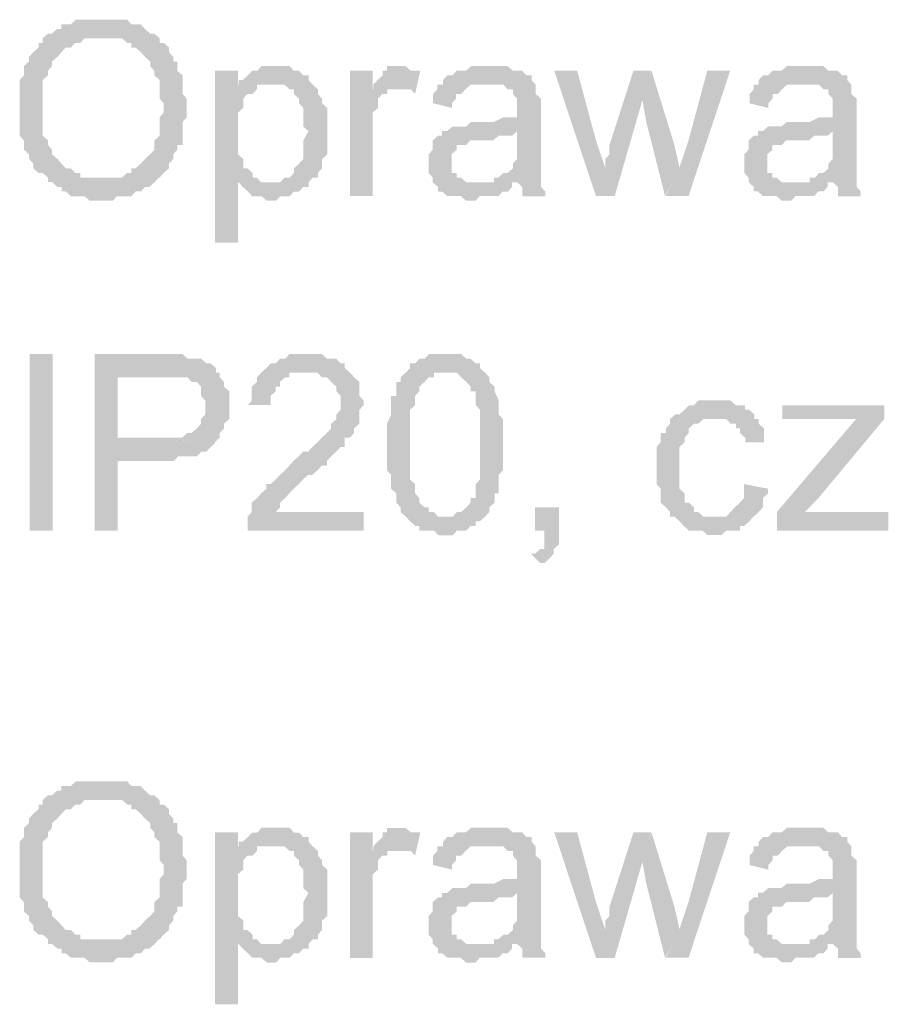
# Model space of a CAD drawing. Header units: millimetres. Extents: x -523 to 1404227, y -783705 to 1038705.
# Tile 141 of 256: x 402252 to 403044, y 233849 to 234747. Entities that reach past the tile are written whole.
import ezdxf

# ---------------------------------------------------------------- set-up
doc = ezdxf.new("R2010")
doc.units = ezdxf.units.MM
doc.linetypes.add('ACAD_ISO08W100', pattern=[36, 24, -3, 6, -3])
doc.layers.add('!!ELEKTRYKA', color=7, linetype='Continuous')

msp = doc.modelspace()

# ---------------------------------------------------------------- hatches: boundary and pattern name
at = {"layer": '!!ELEKTRYKA', "linetype": 'ACAD_ISO08W100'}
for points in [[(402328.22, 234746.87), (402328.22, 234746.87), (402319.64, 234746.87), (402315.83, 234746.87), (402312.02, 234746.87), (402307.26, 234746.87), (402303.45, 234746.87), (402298.68, 234742.68), (402294.87, 234742.68), (402290.11, 234742.68), (402290.11, 234738.39), (402286.29, 234738.39), (402281.53, 234734.2), (402277.72, 234734.2), (402328.22, 234729.91), (402332.98, 234729.91), (402336.8, 234729.91), (402341.56, 234729.91), (402345.37, 234729.91), (402350.14, 234725.72), (402353.95, 234725.72), (402353.95, 234721.52), (402357.76, 234721.52), (402362.52, 234717.24), (402366.33, 234713.04), (402366.33, 234713.04), (402371.1, 234708.76), (402371.1, 234704.56), (402374.91, 234700.28), (402374.91, 234696.08), (402379.67, 234691.89), (402379.67, 234687.6), (402379.67, 234683.41), (402379.67, 234679.12), (402379.67, 234674.93), (402383.48, 234670.64), (402383.48, 234666.45), (402383.48, 234662.26), (402379.67, 234657.97), (402379.67, 234653.78), (402379.67, 234649.49), (402379.67, 234645.3), (402379.67, 234641.01), (402374.91, 234636.82), (402374.91, 234632.62), (402374.91, 234628.34), (402371.1, 234624.14), (402366.33, 234619.86), (402366.33, 234619.86), (402366.33, 234619.86), (402362.52, 234615.66), (402357.76, 234611.38), (402353.95, 234611.38), (402353.95, 234607.18), (402350.14, 234607.18), (402345.37, 234602.99), (402341.56, 234602.99), (402336.8, 234602.99), (402332.98, 234602.99), (402328.22, 234602.99), (402379.67, 234602.99), (402379.67, 234602.99), (402383.48, 234607.18), (402388.25, 234611.38), (402388.25, 234615.66), (402392.06, 234619.86), (402392.06, 234624.14), (402392.06, 234624.14), (402395.87, 234628.34), (402395.87, 234632.62), (402400.64, 234632.62), (402400.64, 234636.82), (402400.64, 234641.01), (402400.64, 234645.3), (402400.64, 234653.78), (402404.45, 234657.97), (402404.45, 234662.26), (402404.45, 234666.45), (402404.45, 234670.64), (402404.45, 234674.93), (402400.64, 234679.12), (402400.64, 234683.41), (402400.64, 234687.6), (402400.64, 234691.89), (402400.64, 234696.08), (402395.87, 234700.28), (402395.87, 234704.56), (402395.87, 234708.76), (402392.06, 234708.76), (402392.06, 234713.04), (402388.25, 234717.24), (402388.25, 234721.52), (402383.48, 234725.72), (402379.67, 234725.72), (402379.67, 234729.91), (402374.91, 234734.2), (402371.1, 234734.2), (402366.33, 234738.39), (402366.33, 234738.39), (402362.52, 234742.68), (402357.76, 234742.68), (402353.95, 234742.68), (402350.14, 234746.87), (402345.37, 234746.87), (402341.56, 234746.87), (402336.8, 234746.87), (402332.98, 234746.87)], [(402277.92, 234734.19), (402273.15, 234730), (402273.15, 234725.71), (402269.34, 234725.71), (402269.34, 234721.52), (402264.58, 234717.23), (402264.58, 234717.23), (402260.76, 234713.04), (402260.76, 234708.84), (402256, 234704.55), (402256, 234700.36), (402256, 234696.07), (402252.19, 234691.88), (402252.19, 234687.59), (402252.19, 234683.4), (402252.19, 234679.2), (402252.19, 234674.92), (402252.19, 234670.72), (402252.19, 234662.24), (402252.19, 234662.24), (402252.19, 234657.95), (402252.19, 234653.76), (402252.19, 234649.57), (402252.19, 234645.28), (402252.19, 234641.08), (402256, 234636.8), (402256, 234632.6), (402256, 234628.41), (402260.76, 234624.12), (402260.76, 234624.12), (402260.76, 234619.93), (402264.58, 234615.64), (402264.58, 234611.45), (402269.34, 234607.16), (402273.15, 234607.16), (402277.92, 234602.97), (402277.92, 234598.77), (402281.73, 234598.77), (402286.5, 234594.48), (402290.31, 234594.48), (402290.31, 234590.29), (402294.12, 234590.29), (402298.88, 234586), (402302.7, 234586), (402307.46, 234586), (402311.27, 234586), (402316.04, 234581.81), (402324.62, 234581.81), (402328.43, 234581.81), (402328.43, 234581.81), (402332.24, 234581.81), (402337, 234581.81), (402340.82, 234586), (402345.58, 234586), (402349.39, 234586), (402354.16, 234586), (402357.97, 234590.29), (402362.73, 234590.29), (402366.55, 234594.48), (402366.55, 234594.48), (402370.36, 234594.48), (402375.12, 234598.77), (402378.94, 234602.97), (402328.43, 234602.97), (402328.43, 234602.97), (402319.85, 234602.97), (402316.04, 234602.97), (402311.27, 234602.97), (402307.46, 234602.97), (402307.46, 234607.16), (402302.7, 234607.16), (402298.88, 234611.45), (402294.12, 234611.45), (402290.31, 234615.64), (402286.5, 234619.93), (402286.5, 234619.93), (402286.5, 234619.93), (402281.73, 234624.12), (402281.73, 234628.41), (402277.92, 234632.6), (402277.92, 234636.8), (402273.15, 234641.08), (402273.15, 234645.28), (402273.15, 234649.57), (402273.15, 234653.76), (402273.15, 234657.95), (402273.15, 234662.24), (402273.15, 234666.43), (402273.15, 234674.92), (402273.15, 234679.2), (402273.15, 234683.4), (402273.15, 234687.59), (402273.15, 234691.88), (402277.92, 234696.07), (402277.92, 234700.36), (402281.73, 234704.55), (402281.73, 234708.84), (402281.73, 234708.84), (402286.5, 234713.04), (402290.31, 234717.23), (402290.31, 234717.23), (402294.12, 234721.52), (402298.88, 234721.52), (402302.7, 234725.71), (402307.46, 234725.71), (402311.27, 234730), (402316.04, 234730), (402319.85, 234730), (402324.62, 234730), (402328.43, 234730)], [(402451.16, 234700.27), (402430.22, 234700.27), (402430.22, 234543.69), (402451.16, 234543.69), (402451.16, 234598.71), (402480.67, 234598.71), (402476.86, 234598.71), (402472.1, 234598.71), (402468.3, 234602.99), (402464.49, 234602.99), (402464.49, 234607.18), (402459.73, 234611.37), (402455.92, 234611.37), (402455.92, 234615.65), (402455.92, 234619.84), (402451.16, 234624.12), (402451.16, 234628.31), (402451.16, 234632.59), (402451.16, 234636.78), (402451.16, 234645.25), (402451.16, 234645.25), (402451.16, 234649.54), (402451.16, 234653.73), (402451.16, 234658.01), (402451.16, 234662.2), (402455.92, 234666.48), (402455.92, 234670.67), (402455.92, 234674.95), (402459.73, 234679.14), (402464.49, 234679.14), (402468.3, 234683.43), (402468.3, 234687.61), (402451.16, 234687.61)], [(402485.88, 234704.57), (402481.12, 234704.57), (402477.31, 234704.57), (402472.55, 234704.57), (402468.74, 234700.29), (402463.99, 234700.29), (402463.99, 234700.29), (402460.18, 234696.1), (402455.42, 234691.82), (402451.61, 234691.82), (402481.12, 234687.63), (402485.88, 234687.63), (402489.68, 234687.63), (402493.49, 234687.63), (402498.25, 234683.34), (402502.06, 234683.34), (402502.06, 234679.16), (402506.81, 234674.87), (402506.81, 234670.69), (402510.62, 234666.4), (402510.62, 234666.4), (402510.62, 234657.93), (402510.62, 234653.74), (402510.62, 234649.46), (402515.38, 234645.27), (402515.38, 234645.27), (402510.62, 234636.8), (402510.62, 234632.52), (402510.62, 234628.33), (402510.62, 234624.14), (402510.62, 234619.86), (402506.81, 234615.67), (402506.81, 234615.67), (402502.06, 234611.39), (402502.06, 234607.2), (402498.25, 234602.92), (402493.49, 234602.92), (402489.68, 234598.73), (402485.88, 234598.73), (402481.12, 234598.73), (402451.61, 234598.73), (402455.42, 234594.45), (402455.42, 234594.45), (402460.18, 234590.26), (402463.99, 234585.98), (402463.99, 234585.98), (402468.74, 234585.98), (402472.55, 234585.98), (402477.31, 234581.79), (402481.12, 234581.79), (402481.12, 234581.79), (402485.88, 234581.79), (402489.68, 234585.98), (402493.49, 234585.98), (402498.25, 234585.98), (402502.06, 234590.26), (402506.81, 234590.26), (402510.62, 234594.45), (402515.38, 234594.45), (402515.38, 234598.73), (402519.19, 234602.92), (402523.95, 234602.92), (402523.95, 234607.2), (402527.75, 234611.39), (402527.75, 234615.67), (402527.75, 234619.86), (402532.51, 234624.14), (402532.51, 234628.33), (402532.51, 234632.52), (402532.51, 234636.8), (402532.51, 234640.99), (402532.51, 234645.27), (402532.51, 234645.27), (402532.51, 234649.46), (402532.51, 234653.74), (402532.51, 234657.93), (402532.51, 234662.22), (402532.51, 234666.4), (402527.75, 234670.69), (402527.75, 234674.87), (402527.75, 234674.87), (402523.95, 234679.16), (402523.95, 234683.34), (402519.19, 234687.63), (402515.38, 234691.82), (402515.38, 234696.1), (402510.62, 234696.1), (402510.62, 234696.1), (402506.81, 234700.29), (402502.06, 234700.29), (402498.25, 234704.57), (402493.49, 234704.57), (402489.68, 234704.57)], [(402573.98, 234700.35), (402553.05, 234700.35), (402553.05, 234586.02), (402573.98, 234586.02), (402573.98, 234645.28), (402573.98, 234649.47), (402573.98, 234653.75), (402573.98, 234657.93), (402573.98, 234662.21), (402578.73, 234666.49), (402578.73, 234670.68), (402578.73, 234670.68), (402578.73, 234674.96), (402582.54, 234679.14), (402587.29, 234679.14), (402587.29, 234683.42), (402591.1, 234683.42), (402595.85, 234683.42), (402573.98, 234683.42)], [(402600.12, 234704.55), (402600.12, 234704.55), (402591.56, 234704.55), (402586.8, 234704.55), (402586.8, 234700.27), (402583, 234700.27), (402583, 234696.08), (402578.25, 234691.8), (402574.44, 234687.62), (402574.44, 234683.34), (402595.36, 234683.34), (402600.12, 234683.34), (402603.92, 234683.34), (402608.68, 234683.34), (402612.48, 234679.15), (402617.24, 234700.27), (402612.48, 234700.27), (402608.68, 234700.27), (402603.92, 234704.55), (402603.92, 234704.55)], [(402680.7, 234704.53), (402675.95, 234704.53), (402672.15, 234704.53), (402667.4, 234704.53), (402663.59, 234704.53), (402658.84, 234700.34), (402655.04, 234700.34), (402650.28, 234700.34), (402646.48, 234696.06), (402641.73, 234696.06), (402637.93, 234691.79), (402637.93, 234687.6), (402675.95, 234687.6), (402680.7, 234687.6), (402684.51, 234687.6), (402688.31, 234687.6), (402693.06, 234687.6), (402696.86, 234683.33), (402701.62, 234683.33), (402701.62, 234679.14), (402701.62, 234679.14), (402705.42, 234674.87), (402705.42, 234670.68), (402705.42, 234666.4), (402705.42, 234666.4), (402705.42, 234657.94), (402701.62, 234657.94), (402696.86, 234657.94), (402696.86, 234657.94), (402693.06, 234657.94), (402684.51, 234653.76), (402680.7, 234653.76), (402675.95, 234653.76), (402672.15, 234653.76), (402663.59, 234653.76), (402658.84, 234649.48), (402655.04, 234649.48), (402655.04, 234649.48), (402650.28, 234649.48), (402646.48, 234649.48), (402641.73, 234645.3), (402705.42, 234645.3), (402705.42, 234636.84), (402705.42, 234632.56), (402705.42, 234628.28), (402705.42, 234624.1), (402705.42, 234619.82), (402701.62, 234615.64), (402701.62, 234615.64), (402701.62, 234611.36), (402696.86, 234607.18), (402693.06, 234607.18), (402688.31, 234602.9), (402684.51, 234602.9), (402684.51, 234598.72), (402705.42, 234598.72), (402705.42, 234598.72), (402710.17, 234594.44), (402710.17, 234590.26), (402710.17, 234585.98), (402731.09, 234585.98), (402731.09, 234585.98), (402731.09, 234590.26), (402727.29, 234594.44), (402727.29, 234598.72), (402727.29, 234602.9), (402727.29, 234602.9), (402727.29, 234607.18), (402727.29, 234611.36), (402727.29, 234615.64), (402727.29, 234619.82), (402727.29, 234628.28), (402727.29, 234632.56), (402727.29, 234662.22), (402727.29, 234662.22), (402727.29, 234666.4), (402727.29, 234670.68), (402727.29, 234674.87), (402722.53, 234679.14), (402722.53, 234679.14), (402722.53, 234683.33), (402722.53, 234687.6), (402718.73, 234691.79), (402718.73, 234696.06), (402713.98, 234696.06), (402710.17, 234700.34), (402705.42, 234700.34), (402701.62, 234700.34), (402696.86, 234704.53), (402693.06, 234704.53), (402688.31, 234704.53), (402684.51, 234704.53)], [(402760.26, 234700.3), (402739.36, 234700.3), (402777.36, 234586.01), (402785.91, 234611.37), (402777.36, 234636.83)], [(402827.65, 234700.36), (402811.51, 234700.36), (402789.66, 234632.55), (402789.66, 234628.37), (402789.66, 234624.1), (402785.86, 234619.92), (402785.86, 234615.64), (402785.86, 234611.37), (402785.86, 234611.37), (402777.32, 234586.01), (402794.41, 234586.01), (402820.06, 234674.91)], [(402827.96, 234700.33), (402819.41, 234674.98), (402823.21, 234653.8), (402840.3, 234586.01), (402853.59, 234611.45), (402848.84, 234632.63)], [(402899.66, 234700.33), (402878.78, 234700.33), (402861.69, 234636.82), (402853.14, 234611.38), (402840.8, 234586.03), (402861.69, 234586.03)], [(402968.38, 234704.57), (402963.63, 234704.57), (402959.84, 234704.57), (402955.09, 234704.57), (402951.3, 234704.57), (402946.55, 234700.3), (402942.76, 234700.3), (402938.01, 234700.3), (402934.22, 234696.03), (402929.47, 234696.03), (402925.68, 234691.86), (402925.68, 234687.59), (402963.63, 234687.59), (402968.38, 234687.59), (402972.17, 234687.59), (402976.92, 234687.59), (402980.71, 234687.59), (402984.51, 234683.41), (402989.25, 234683.41), (402989.25, 234679.14), (402989.25, 234679.14), (402993.05, 234674.87), (402993.05, 234670.7), (402993.05, 234666.43), (402993.05, 234666.43), (402993.05, 234657.98), (402989.25, 234657.98), (402984.51, 234657.98), (402984.51, 234657.98), (402980.71, 234657.98), (402972.17, 234653.71), (402968.38, 234653.71), (402963.63, 234653.71), (402959.84, 234653.71), (402951.3, 234653.71), (402946.55, 234649.54), (402942.76, 234649.54), (402942.76, 234649.54), (402938.01, 234649.54), (402934.22, 234649.54), (402929.47, 234645.27), (402993.05, 234645.27), (402993.05, 234636.82), (402993.05, 234632.55), (402993.05, 234628.38), (402993.05, 234624.11), (402993.05, 234619.84), (402989.25, 234615.66), (402989.25, 234615.66), (402989.25, 234611.39), (402984.51, 234607.12), (402980.71, 234607.12), (402976.92, 234602.95), (402972.17, 234602.95), (402972.17, 234598.68), (402993.05, 234598.68), (402993.05, 234598.68), (402997.79, 234594.5), (402997.79, 234590.23), (402997.79, 234585.96), (403018.67, 234585.96), (403018.67, 234585.96), (403018.67, 234590.23), (403014.87, 234594.5), (403014.87, 234598.68), (403014.87, 234602.95), (403014.87, 234602.95), (403014.87, 234607.12), (403014.87, 234611.39), (403014.87, 234615.66), (403014.87, 234619.84), (403014.87, 234628.38), (403014.87, 234632.55), (403014.87, 234662.16), (403014.87, 234662.16), (403014.87, 234666.43), (403014.87, 234670.7), (403014.87, 234674.87), (403010.13, 234679.14), (403010.13, 234679.14), (403010.13, 234683.41), (403010.13, 234687.59), (403006.33, 234691.86), (403006.33, 234696.03), (403001.59, 234696.03), (402997.79, 234700.3), (402993.05, 234700.3), (402989.25, 234700.3), (402984.51, 234704.57), (402980.71, 234704.57), (402976.92, 234704.57), (402972.17, 234704.57)], [(402451.61, 234691.82), (402451.61, 234687.63), (402468.74, 234687.63), (402472.55, 234687.63), (402477.31, 234687.63), (402481.12, 234687.63)], [(402637.51, 234687.67), (402632.76, 234687.67), (402632.76, 234683.39), (402628.96, 234679.21), (402628.96, 234674.93), (402628.96, 234670.74), (402646.07, 234666.47), (402646.07, 234670.74), (402649.87, 234674.93), (402649.87, 234679.21), (402654.62, 234679.21), (402658.43, 234683.39), (402658.43, 234683.39), (402663.18, 234687.67), (402666.98, 234687.67), (402671.74, 234687.67), (402675.54, 234687.67)], [(402925.94, 234687.6), (402921.19, 234687.6), (402921.19, 234683.33), (402917.4, 234679.16), (402917.4, 234674.89), (402917.4, 234670.62), (402934.48, 234666.44), (402934.48, 234670.62), (402938.27, 234674.89), (402938.27, 234679.16), (402943.02, 234679.16), (402946.81, 234683.33), (402946.81, 234683.33), (402951.56, 234687.6), (402955.35, 234687.6), (402960.1, 234687.6), (402963.89, 234687.6)], [(402641.93, 234645.27), (402637.17, 234645.27), (402637.17, 234641.09), (402633.37, 234641.09), (402628.62, 234636.81), (402628.62, 234632.63), (402628.62, 234628.35), (402624.82, 234624.17), (402624.82, 234619.89), (402624.82, 234615.61), (402624.82, 234615.61), (402624.82, 234611.43), (402624.82, 234607.15), (402628.62, 234602.97), (402628.62, 234598.69), (402633.37, 234594.5), (402633.37, 234594.5), (402633.37, 234590.23), (402637.17, 234590.23), (402641.93, 234586.04), (402645.73, 234586.04), (402650.48, 234586.04), (402654.29, 234586.04), (402659.04, 234581.77), (402662.84, 234581.77), (402667.6, 234581.77), (402671.4, 234586.04), (402675.2, 234586.04), (402679.96, 234586.04), (402683.76, 234586.04), (402688.51, 234586.04), (402692.32, 234590.23), (402697.07, 234590.23), (402700.87, 234594.5), (402700.87, 234598.69), (402667.6, 234598.69), (402667.6, 234598.69), (402662.84, 234598.69), (402659.04, 234598.69), (402654.29, 234602.97), (402650.48, 234602.97), (402650.48, 234607.15), (402645.73, 234607.15), (402645.73, 234611.43), (402645.73, 234615.61), (402645.73, 234619.89), (402645.73, 234624.17), (402650.48, 234628.35), (402650.48, 234628.35), (402650.48, 234632.63), (402654.29, 234632.63), (402659.04, 234632.63), (402662.84, 234636.81), (402667.6, 234636.81), (402671.4, 234636.81), (402675.2, 234636.81), (402679.96, 234636.81), (402683.76, 234636.81), (402688.51, 234641.09), (402692.32, 234641.09), (402697.07, 234641.09), (402700.87, 234641.09), (402705.63, 234645.27)], [(402929.65, 234645.34), (402924.9, 234645.34), (402924.9, 234641.07), (402921.11, 234641.07), (402916.36, 234636.8), (402916.36, 234632.62), (402916.36, 234628.35), (402912.57, 234624.18), (402912.57, 234619.91), (402912.57, 234615.64), (402912.57, 234615.64), (402912.57, 234611.46), (402912.57, 234607.19), (402916.36, 234602.92), (402916.36, 234598.75), (402921.11, 234594.47), (402921.11, 234594.47), (402921.11, 234590.3), (402924.9, 234590.3), (402929.65, 234586.03), (402933.44, 234586.03), (402938.19, 234586.03), (402941.98, 234586.03), (402946.73, 234581.76), (402950.52, 234581.76), (402955.27, 234581.76), (402959.06, 234586.03), (402963.81, 234586.03), (402967.6, 234586.03), (402971.4, 234586.03), (402976.15, 234586.03), (402979.94, 234590.3), (402984.69, 234590.3), (402988.48, 234594.47), (402988.48, 234598.75), (402955.27, 234598.75), (402955.27, 234598.75), (402950.52, 234598.75), (402946.73, 234598.75), (402941.98, 234602.92), (402938.19, 234602.92), (402938.19, 234607.19), (402933.44, 234607.19), (402933.44, 234611.46), (402933.44, 234615.64), (402933.44, 234619.91), (402933.44, 234624.18), (402938.19, 234628.35), (402938.19, 234628.35), (402938.19, 234632.62), (402941.98, 234632.62), (402946.73, 234632.62), (402950.52, 234636.8), (402955.27, 234636.8), (402959.06, 234636.8), (402963.81, 234636.8), (402967.6, 234636.8), (402971.4, 234636.8), (402976.15, 234641.07), (402979.94, 234641.07), (402984.69, 234641.07), (402988.48, 234641.07), (402993.23, 234645.34)], [(402379.56, 234442.06), (402320.5, 234442.06), (402320.5, 234281.17), (402341.46, 234281.17), (402341.46, 234344.71), (402384.33, 234344.71), (402388.14, 234344.71), (402392.9, 234344.71), (402396.71, 234348.9), (402400.52, 234348.9), (402405.28, 234348.9), (402409.09, 234348.9), (402413.85, 234348.9), (402417.67, 234353.19), (402422.43, 234353.19), (402426.24, 234357.38), (402426.24, 234357.38), (402431, 234361.57), (402431, 234361.57), (402341.46, 234365.86), (402341.46, 234420.92), (402384.33, 234420.92), (402434.81, 234425.11), (402431, 234425.11), (402431, 234429.39), (402426.24, 234433.58), (402422.43, 234433.58), (402417.67, 234437.78), (402413.85, 234437.78), (402409.09, 234437.78), (402405.28, 234437.78), (402405.28, 234437.78), (402400.52, 234442.06), (402396.71, 234442.06), (402392.9, 234442.06), (402388.14, 234442.06)], [(402515.09, 234442.07), (402510.33, 234442.07), (402506.53, 234442.07), (402497.96, 234442.07), (402494.15, 234437.88), (402489.4, 234437.88), (402489.4, 234437.88), (402485.59, 234433.6), (402480.83, 234433.6), (402477.02, 234429.41), (402477.02, 234429.41), (402472.27, 234425.13), (402468.46, 234420.94), (402468.46, 234416.66), (402463.7, 234412.47), (402463.7, 234408.19), (402463.7, 234404), (402463.7, 234399.72), (402459.89, 234395.53), (402480.83, 234395.53), (402480.83, 234399.72), (402480.83, 234404), (402485.59, 234408.19), (402485.59, 234412.47), (402489.4, 234412.47), (402489.4, 234416.66), (402494.15, 234420.94), (402497.96, 234420.94), (402497.96, 234425.13), (402501.77, 234425.13), (402510.33, 234425.13), (402515.09, 234425.13), (402553.16, 234425.13), (402548.4, 234429.41), (402548.4, 234429.41), (402548.4, 234433.6), (402544.6, 234433.6), (402540.79, 234437.88), (402536.03, 234437.88), (402532.22, 234437.88), (402527.47, 234442.07), (402523.66, 234442.07), (402518.9, 234442.07)], [(402642.15, 234442.01), (402638.34, 234442.01), (402633.59, 234442.01), (402629.79, 234442.01), (402625.03, 234442.01), (402621.23, 234437.83), (402616.47, 234437.83), (402612.67, 234433.55), (402612.67, 234433.55), (402607.92, 234433.55), (402607.92, 234429.37), (402604.11, 234425.09), (402638.34, 234425.09), (402642.15, 234425.09), (402646.9, 234425.09), (402650.7, 234425.09), (402654.51, 234420.91), (402654.51, 234420.91), (402659.26, 234416.63), (402663.07, 234412.44), (402663.07, 234412.44), (402663.07, 234408.16), (402667.82, 234408.16), (402667.82, 234403.98), (402667.82, 234399.7), (402667.82, 234395.52), (402671.62, 234391.24), (402671.62, 234387.06), (402671.62, 234382.78), (402671.62, 234378.59), (402671.62, 234374.31), (402671.62, 234365.85), (402671.62, 234361.57), (402671.62, 234357.39), (402671.62, 234353.11), (402671.62, 234348.93), (402671.62, 234340.46), (402671.62, 234336.19), (402671.62, 234332), (402671.62, 234327.72), (402667.82, 234323.54), (402667.82, 234319.26), (402667.82, 234315.08), (402667.82, 234310.8), (402663.07, 234310.8), (402663.07, 234306.62), (402663.07, 234306.62), (402659.26, 234302.34), (402654.51, 234298.15), (402650.7, 234298.15), (402646.9, 234293.87), (402642.15, 234293.87), (402642.15, 234293.87), (402604.11, 234293.87), (402607.92, 234289.69), (402612.67, 234285.41), (402616.47, 234285.41), (402616.47, 234281.23), (402621.23, 234281.23), (402625.03, 234281.23), (402629.79, 234281.23), (402633.59, 234276.95), (402642.15, 234276.95), (402642.15, 234276.95), (402646.9, 234276.95), (402650.7, 234281.23), (402654.51, 234281.23), (402659.26, 234281.23), (402663.07, 234285.41), (402667.82, 234285.41), (402667.82, 234289.69), (402671.62, 234289.69), (402671.62, 234289.69), (402676.38, 234293.87), (402680.18, 234298.15), (402680.18, 234302.34), (402684.93, 234306.62), (402684.93, 234310.8), (402684.93, 234315.08), (402688.74, 234315.08), (402688.74, 234319.26), (402688.74, 234323.54), (402688.74, 234327.72), (402688.74, 234332), (402692.54, 234336.19), (402692.54, 234340.46), (402692.54, 234344.65), (402692.54, 234348.93), (402692.54, 234353.11), (402692.54, 234361.57), (402692.54, 234361.57), (402692.54, 234370.13), (402692.54, 234374.31), (402692.54, 234378.59), (402692.54, 234382.78), (402688.74, 234387.06), (402688.74, 234391.24), (402688.74, 234395.52), (402688.74, 234399.7), (402688.74, 234399.7), (402684.93, 234408.16), (402684.93, 234412.44), (402684.93, 234412.44), (402680.18, 234416.63), (402680.18, 234420.91), (402676.38, 234425.09), (402671.62, 234429.37), (402671.62, 234433.55), (402667.82, 234433.55), (402663.07, 234437.83), (402663.07, 234437.83), (402659.26, 234437.83), (402654.51, 234442.01), (402650.7, 234442.01), (402646.9, 234442.01)], [(402434.54, 234425.11), (402383.11, 234420.92), (402383.11, 234420.92), (402391.68, 234420.92), (402396.45, 234420.92), (402400.26, 234420.92), (402400.26, 234420.92), (402405.02, 234420.92), (402408.83, 234416.73), (402413.59, 234416.73), (402417.4, 234412.44), (402417.4, 234412.44), (402417.4, 234408.25), (402417.4, 234403.97), (402421.21, 234399.78), (402421.21, 234395.49), (402421.21, 234391.3), (402421.21, 234387.01), (402417.4, 234382.82), (402417.4, 234378.54), (402413.59, 234374.35), (402413.59, 234374.35), (402408.83, 234370.15), (402405.02, 234370.15), (402400.26, 234365.87), (402396.45, 234365.87), (402391.68, 234365.87), (402387.87, 234365.87), (402383.11, 234365.87), (402341.2, 234365.87), (402429.78, 234361.68), (402434.54, 234365.87), (402434.54, 234370.15), (402438.35, 234374.35), (402438.35, 234378.54), (402443.12, 234382.82), (402443.12, 234387.01), (402443.12, 234391.3), (402443.12, 234395.49), (402443.12, 234395.49), (402443.12, 234399.78), (402443.12, 234403.97), (402443.12, 234408.25), (402438.35, 234412.44), (402438.35, 234416.73), (402434.54, 234420.92)], [(402553.16, 234425.13), (402515.09, 234425.13), (402515.09, 234425.13), (402518.9, 234425.13), (402523.66, 234425.13), (402527.47, 234420.94), (402532.22, 234420.94), (402536.03, 234416.66), (402536.03, 234416.66), (402540.79, 234412.47), (402540.79, 234412.47), (402540.79, 234408.19), (402544.6, 234404), (402544.6, 234399.72), (402544.6, 234395.53), (402544.6, 234391.25), (402540.79, 234387.06), (402540.79, 234382.78), (402536.03, 234378.59), (402536.03, 234374.31), (402532.22, 234370.12), (402532.22, 234370.12), (402527.47, 234365.84), (402527.47, 234365.84), (402523.66, 234361.65), (402518.9, 234357.37), (402515.09, 234353.18), (402510.33, 234353.18), (402506.53, 234348.9), (402501.77, 234344.71), (402497.96, 234340.43), (402494.15, 234336.24), (402489.4, 234331.96), (402489.4, 234331.96), (402485.59, 234327.77), (402480.83, 234323.58), (402477.02, 234323.58), (402477.02, 234319.3), (402472.27, 234315.11), (402472.27, 234315.11), (402468.46, 234310.83), (402463.7, 234306.64), (402463.7, 234302.36), (402463.7, 234298.17), (402459.89, 234293.89), (402459.89, 234293.89), (402459.89, 234289.7), (402459.89, 234285.42), (402459.89, 234281.23), (402565.53, 234281.23), (402565.53, 234298.17), (402485.59, 234298.17), (402485.59, 234298.17), (402489.4, 234302.36), (402489.4, 234306.64), (402494.15, 234310.83), (402494.15, 234310.83), (402497.96, 234315.11), (402497.96, 234315.11), (402501.77, 234319.3), (402506.53, 234323.58), (402510.33, 234327.77), (402515.09, 234331.96), (402518.9, 234331.96), (402523.66, 234336.24), (402527.47, 234340.43), (402532.22, 234340.43), (402532.22, 234344.71), (402536.03, 234348.9), (402540.79, 234353.18), (402540.79, 234353.18), (402544.6, 234357.37), (402548.4, 234357.37), (402548.4, 234361.65), (402548.4, 234365.84), (402553.16, 234365.84), (402556.97, 234370.12), (402556.97, 234374.31), (402561.73, 234378.59), (402561.73, 234378.59), (402561.73, 234382.78), (402561.73, 234387.06), (402561.73, 234391.25), (402565.53, 234395.53), (402565.53, 234399.72), (402561.73, 234404), (402561.73, 234408.19), (402561.73, 234412.47), (402561.73, 234416.66), (402556.97, 234420.94), (402556.97, 234420.94)], [(402603.98, 234425.14), (402599.22, 234420.95), (402599.22, 234416.67), (402595.42, 234416.67), (402595.42, 234412.39), (402595.42, 234403.93), (402590.67, 234403.93), (402590.67, 234399.75), (402590.67, 234395.47), (402590.67, 234395.47), (402590.67, 234391.28), (402590.67, 234387), (402586.86, 234378.54), (402586.86, 234374.36), (402586.86, 234370.08), (402586.86, 234365.89), (402586.86, 234361.61), (402586.86, 234357.43), (402586.86, 234353.15), (402586.86, 234344.69), (402586.86, 234340.5), (402586.86, 234336.22), (402590.67, 234332.04), (402590.67, 234327.76), (402590.67, 234323.58), (402590.67, 234319.3), (402595.42, 234315.11), (402595.42, 234310.83), (402595.42, 234306.65), (402599.22, 234302.37), (402599.22, 234302.37), (402599.22, 234298.09), (402603.98, 234293.91), (402603.98, 234293.91), (402642.02, 234293.91), (402637.26, 234293.91), (402633.46, 234293.91), (402629.65, 234298.09), (402624.9, 234298.09), (402624.9, 234302.37), (402621.1, 234302.37), (402616.34, 234306.65), (402616.34, 234306.65), (402616.34, 234310.83), (402612.54, 234315.11), (402612.54, 234315.11), (402612.54, 234319.3), (402612.54, 234323.58), (402607.78, 234327.76), (402607.78, 234332.04), (402607.78, 234336.22), (402607.78, 234340.5), (402607.78, 234348.97), (402607.78, 234353.15), (402607.78, 234361.61), (402607.78, 234361.61), (402607.78, 234370.08), (402607.78, 234374.36), (402607.78, 234378.54), (402607.78, 234387), (402607.78, 234391.28), (402612.54, 234395.47), (402612.54, 234399.75), (402612.54, 234403.93), (402612.54, 234403.93), (402616.34, 234408.21), (402616.34, 234412.39), (402616.34, 234412.39), (402621.1, 234416.67), (402624.9, 234420.95), (402629.65, 234420.95), (402629.65, 234425.14), (402633.46, 234425.14), (402637.26, 234425.14)], [(402887.59, 234399.76), (402883.79, 234399.76), (402879.04, 234399.76), (402875.24, 234399.76), (402870.5, 234399.76), (402866.7, 234395.49), (402861.95, 234395.49), (402858.16, 234391.31), (402858.16, 234391.31), (402853.41, 234387.04), (402849.61, 234387.04), (402844.86, 234382.76), (402844.86, 234378.59), (402841.07, 234374.31), (402841.07, 234370.14), (402836.32, 234370.14), (402836.32, 234365.86), (402836.32, 234361.59), (402832.52, 234357.41), (402832.52, 234353.14), (402832.52, 234348.96), (402832.52, 234344.69), (402832.52, 234340.42), (402832.52, 234331.97), (402832.52, 234327.79), (402832.52, 234323.52), (402836.32, 234319.34), (402836.32, 234315.07), (402836.32, 234310.8), (402836.32, 234306.62), (402841.07, 234302.35), (402841.07, 234302.35), (402844.86, 234298.17), (402844.86, 234293.9), (402883.79, 234293.9), (402883.79, 234293.9), (402879.04, 234293.9), (402875.24, 234293.9), (402870.5, 234298.17), (402866.7, 234298.17), (402866.7, 234302.35), (402861.95, 234306.62), (402861.95, 234306.62), (402858.16, 234306.62), (402858.16, 234310.8), (402858.16, 234315.07), (402853.41, 234319.34), (402853.41, 234323.52), (402853.41, 234327.79), (402853.41, 234331.97), (402853.41, 234340.42), (402853.41, 234340.42), (402853.41, 234344.69), (402853.41, 234348.96), (402853.41, 234353.14), (402853.41, 234357.41), (402858.16, 234361.59), (402858.16, 234365.86), (402861.95, 234370.14), (402861.95, 234374.31), (402861.95, 234374.31), (402866.7, 234378.59), (402870.5, 234378.59), (402875.24, 234382.76), (402879.04, 234382.76), (402883.79, 234382.76), (402887.59, 234382.76), (402921.77, 234382.76), (402921.77, 234387.04), (402917.02, 234391.31), (402913.22, 234391.31), (402913.22, 234395.49), (402908.48, 234395.49), (402904.68, 234395.49), (402899.93, 234399.76), (402896.13, 234399.76), (402891.39, 234399.76)], [(403040.04, 234395.48), (402947.07, 234395.48), (402947.07, 234382.76), (402993.56, 234382.76), (402998.3, 234382.76), (403002.1, 234382.76), (403005.89, 234382.76), (403010.63, 234382.76), (403014.43, 234382.76), (403040.04, 234382.76)], [(402921.89, 234382.77), (402887.72, 234382.77), (402887.72, 234382.77), (402891.52, 234382.77), (402896.27, 234382.77), (402900.06, 234378.59), (402904.81, 234378.59), (402904.81, 234374.32), (402908.6, 234374.32), (402908.6, 234370.05), (402913.35, 234365.87), (402913.35, 234361.6), (402930.43, 234361.6), (402930.43, 234365.87), (402930.43, 234370.05), (402930.43, 234374.32), (402925.69, 234378.59), (402925.69, 234382.77)], [(403039.96, 234382.81), (403014.34, 234382.81), (402942.24, 234298.18), (402942.24, 234281.2), (402967.86, 234298.18), (402980.19, 234310.9)], [(402912.35, 234323.53), (402912.35, 234319.35), (402912.35, 234315.08), (402912.35, 234310.8), (402908.55, 234306.63), (402908.55, 234306.63), (402903.8, 234302.35), (402900, 234298.18), (402900, 234298.18), (402896.21, 234293.91), (402891.46, 234293.91), (402882.92, 234293.91), (402844.94, 234293.91), (402848.74, 234293.91), (402853.49, 234289.73), (402857.28, 234285.46), (402857.28, 234285.46), (402862.03, 234281.18), (402865.83, 234281.18), (402870.57, 234281.18), (402874.37, 234281.18), (402879.12, 234277.01), (402887.66, 234277.01), (402891.46, 234277.01), (402896.21, 234281.18), (402900, 234281.18), (402903.8, 234281.18), (402908.55, 234281.18), (402908.55, 234285.46), (402912.35, 234285.46), (402917.09, 234289.73), (402917.09, 234289.73), (402920.89, 234293.91), (402925.64, 234298.18), (402925.64, 234298.18), (402929.43, 234302.35), (402929.43, 234306.63), (402929.43, 234310.8), (402934.18, 234315.08), (402934.18, 234319.35)], [(402743.63, 234302.37), (402721.77, 234302.37), (402721.77, 234281.18), (402730.32, 234281.18), (402730.32, 234277), (402730.32, 234272.73), (402730.32, 234268.55), (402730.32, 234264.27), (402726.52, 234264.27), (402721.77, 234260.09), (402717.97, 234260.09), (402726.52, 234251.54), (402726.52, 234251.54), (402730.32, 234251.54), (402735.07, 234255.81), (402735.07, 234255.81), (402738.87, 234260.09), (402738.87, 234264.27), (402743.63, 234268.55), (402743.63, 234272.73), (402743.63, 234277), (402743.63, 234281.18)], [(403043.76, 234298.18), (402993.47, 234298.18), (402988.73, 234298.18), (402984.93, 234298.18), (402980.19, 234298.18), (402976.39, 234298.18), (402971.65, 234298.18), (402967.86, 234298.18), (402942.24, 234281.2), (403043.76, 234281.2)], [(402328.22, 234052.63), (402328.22, 234052.63), (402319.64, 234052.63), (402315.83, 234052.63), (402312.02, 234052.63), (402307.26, 234052.63), (402303.45, 234052.63), (402298.68, 234048.34), (402294.87, 234048.34), (402290.11, 234048.34), (402290.11, 234044.15), (402286.29, 234044.15), (402281.53, 234039.86), (402277.72, 234039.86), (402328.22, 234035.67), (402332.98, 234035.67), (402336.8, 234035.67), (402341.56, 234035.67), (402345.37, 234035.67), (402350.14, 234031.48), (402353.95, 234031.48), (402353.95, 234027.19), (402357.76, 234027.19), (402362.52, 234023), (402366.33, 234018.71), (402366.33, 234018.71), (402371.1, 234014.52), (402371.1, 234010.23), (402374.91, 234006.04), (402374.91, 234001.85), (402379.67, 233997.56), (402379.67, 233993.37), (402379.67, 233989.08), (402379.67, 233984.88), (402379.67, 233980.6), (402383.48, 233976.4), (402383.48, 233972.21), (402383.48, 233967.92), (402379.67, 233963.73), (402379.67, 233959.44), (402379.67, 233955.25), (402379.67, 233950.96), (402379.67, 233946.77), (402374.91, 233942.58), (402374.91, 233938.29), (402374.91, 233934.1), (402371.1, 233929.81), (402366.33, 233925.62), (402366.33, 233925.62), (402366.33, 233925.62), (402362.52, 233921.33), (402357.76, 233917.14), (402353.95, 233917.14), (402353.95, 233912.95), (402350.14, 233912.95), (402345.37, 233908.66), (402341.56, 233908.66), (402336.8, 233908.66), (402332.98, 233908.66), (402328.22, 233908.66), (402379.67, 233908.66), (402379.67, 233908.66), (402383.48, 233912.95), (402388.25, 233917.14), (402388.25, 233921.33), (402392.06, 233925.62), (402392.06, 233929.81), (402392.06, 233929.81), (402395.87, 233934.1), (402395.87, 233938.29), (402400.64, 233938.29), (402400.64, 233942.58), (402400.64, 233946.77), (402400.64, 233950.96), (402400.64, 233959.44), (402404.45, 233963.73), (402404.45, 233967.92), (402404.45, 233972.21), (402404.45, 233976.4), (402404.45, 233980.6), (402400.64, 233984.88), (402400.64, 233989.08), (402400.64, 233993.37), (402400.64, 233997.56), (402400.64, 234001.85), (402395.87, 234006.04), (402395.87, 234010.23), (402395.87, 234014.52), (402392.06, 234014.52), (402392.06, 234018.71), (402388.25, 234023), (402388.25, 234027.19), (402383.48, 234031.48), (402379.67, 234031.48), (402379.67, 234035.67), (402374.91, 234039.86), (402371.1, 234039.86), (402366.33, 234044.15), (402366.33, 234044.15), (402362.52, 234048.34), (402357.76, 234048.34), (402353.95, 234048.34), (402350.14, 234052.63), (402345.37, 234052.63), (402341.56, 234052.63), (402336.8, 234052.63), (402332.98, 234052.63)], [(402277.92, 234039.94), (402273.15, 234035.65), (402273.15, 234031.45), (402269.34, 234031.45), (402269.34, 234027.17), (402264.58, 234022.97), (402264.58, 234022.97), (402260.76, 234018.78), (402260.76, 234014.49), (402256, 234010.3), (402256, 234006.01), (402256, 234001.82), (402252.19, 233997.62), (402252.19, 233993.33), (402252.19, 233989.14), (402252.19, 233984.85), (402252.19, 233980.66), (402252.19, 233976.37), (402252.19, 233967.98), (402252.19, 233967.98), (402252.19, 233963.7), (402252.19, 233959.5), (402252.19, 233955.21), (402252.19, 233951.02), (402252.19, 233946.73), (402256, 233942.54), (402256, 233938.35), (402256, 233934.06), (402260.76, 233929.87), (402260.76, 233929.87), (402260.76, 233925.58), (402264.58, 233921.38), (402264.58, 233917.19), (402269.34, 233912.9), (402273.15, 233912.9), (402277.92, 233908.71), (402277.92, 233904.42), (402281.73, 233904.42), (402286.5, 233900.23), (402290.31, 233900.23), (402290.31, 233895.94), (402294.12, 233895.94), (402298.88, 233891.75), (402302.7, 233891.75), (402307.46, 233891.75), (402311.27, 233891.75), (402316.04, 233887.55), (402324.62, 233887.55), (402328.43, 233887.55), (402328.43, 233887.55), (402332.24, 233887.55), (402337, 233887.55), (402340.82, 233891.75), (402345.58, 233891.75), (402349.39, 233891.75), (402354.16, 233891.75), (402357.97, 233895.94), (402362.73, 233895.94), (402366.55, 233900.23), (402366.55, 233900.23), (402370.36, 233900.23), (402375.12, 233904.42), (402378.94, 233908.71), (402328.43, 233908.71), (402328.43, 233908.71), (402319.85, 233908.71), (402316.04, 233908.71), (402311.27, 233908.71), (402307.46, 233908.71), (402307.46, 233912.9), (402302.7, 233912.9), (402298.88, 233917.19), (402294.12, 233917.19), (402290.31, 233921.38), (402286.5, 233925.58), (402286.5, 233925.58), (402286.5, 233925.58), (402281.73, 233929.87), (402281.73, 233934.06), (402277.92, 233938.35), (402277.92, 233942.54), (402273.15, 233946.73), (402273.15, 233951.02), (402273.15, 233955.21), (402273.15, 233959.5), (402273.15, 233963.7), (402273.15, 233967.98), (402273.15, 233972.18), (402273.15, 233980.66), (402273.15, 233984.85), (402273.15, 233989.14), (402273.15, 233993.33), (402273.15, 233997.62), (402277.92, 234001.82), (402277.92, 234006.01), (402281.73, 234010.3), (402281.73, 234014.49), (402281.73, 234014.49), (402286.5, 234018.78), (402290.31, 234022.97), (402290.31, 234022.97), (402294.12, 234027.17), (402298.88, 234027.17), (402302.7, 234031.45), (402307.46, 234031.45), (402311.27, 234035.65), (402316.04, 234035.65), (402319.85, 234035.65), (402324.62, 234035.65), (402328.43, 234035.65)], [(402451.16, 234006.05), (402430.22, 234006.05), (402430.22, 233849.37), (402451.16, 233849.37), (402451.16, 233904.39), (402480.67, 233904.39), (402476.86, 233904.39), (402472.1, 233904.39), (402468.3, 233908.67), (402464.49, 233908.67), (402464.49, 233912.86), (402459.73, 233917.14), (402455.92, 233917.14), (402455.92, 233921.33), (402455.92, 233925.62), (402451.16, 233929.8), (402451.16, 233934.09), (402451.16, 233938.28), (402451.16, 233942.56), (402451.16, 233951.03), (402451.16, 233951.03), (402451.16, 233955.22), (402451.16, 233959.5), (402451.16, 233963.69), (402451.16, 233967.98), (402455.92, 233972.16), (402455.92, 233976.35), (402455.92, 233980.64), (402459.73, 233984.82), (402464.49, 233984.82), (402468.3, 233989.11), (402468.3, 233993.3), (402451.16, 233993.3)], [(402485.88, 234010.25), (402481.12, 234010.25), (402477.31, 234010.25), (402472.55, 234010.25), (402468.74, 234005.97), (402463.99, 234005.97), (402463.99, 234005.97), (402460.18, 234001.78), (402455.42, 233997.59), (402451.61, 233997.59), (402481.12, 233993.31), (402485.88, 233993.31), (402489.68, 233993.31), (402493.49, 233993.31), (402498.25, 233989.12), (402502.06, 233989.12), (402502.06, 233984.84), (402506.81, 233980.65), (402506.81, 233976.37), (402510.62, 233972.18), (402510.62, 233972.18), (402510.62, 233963.71), (402510.62, 233959.43), (402510.62, 233955.24), (402515.38, 233950.96), (402515.38, 233950.96), (402510.62, 233942.49), (402510.62, 233938.3), (402510.62, 233934.02), (402510.62, 233929.83), (402510.62, 233925.54), (402506.81, 233921.36), (402506.81, 233921.36), (402502.06, 233917.07), (402502.06, 233912.89), (402498.25, 233908.6), (402493.49, 233908.6), (402489.68, 233904.42), (402485.88, 233904.42), (402481.12, 233904.42), (402451.61, 233904.42), (402455.42, 233900.13), (402455.42, 233900.13), (402460.18, 233895.94), (402463.99, 233891.76), (402463.99, 233891.76), (402468.74, 233891.76), (402472.55, 233891.76), (402477.31, 233887.47), (402481.12, 233887.47), (402481.12, 233887.47), (402485.88, 233887.47), (402489.68, 233891.76), (402493.49, 233891.76), (402498.25, 233891.76), (402502.06, 233895.94), (402506.81, 233895.94), (402510.62, 233900.13), (402515.38, 233900.13), (402515.38, 233904.42), (402519.19, 233908.6), (402523.95, 233908.6), (402523.95, 233912.89), (402527.75, 233917.07), (402527.75, 233921.36), (402527.75, 233925.54), (402532.51, 233929.83), (402532.51, 233934.02), (402532.51, 233938.3), (402532.51, 233942.49), (402532.51, 233946.77), (402532.51, 233950.96), (402532.51, 233950.96), (402532.51, 233955.24), (402532.51, 233959.43), (402532.51, 233963.71), (402532.51, 233967.9), (402532.51, 233972.18), (402527.75, 233976.37), (402527.75, 233980.65), (402527.75, 233980.65), (402523.95, 233984.84), (402523.95, 233989.12), (402519.19, 233993.31), (402515.38, 233997.59), (402515.38, 234001.78), (402510.62, 234001.78), (402510.62, 234001.78), (402506.81, 234005.97), (402502.06, 234005.97), (402498.25, 234010.25), (402493.49, 234010.25), (402489.68, 234010.25)], [(402573.98, 234006.01), (402553.05, 234006.01), (402553.05, 233891.69), (402573.98, 233891.69), (402573.98, 233951.04), (402573.98, 233955.22), (402573.98, 233959.5), (402573.98, 233963.69), (402573.98, 233967.97), (402578.73, 233972.15), (402578.73, 233976.43), (402578.73, 233976.43), (402578.73, 233980.62), (402582.54, 233984.9), (402587.29, 233984.9), (402587.29, 233989.08), (402591.1, 233989.08), (402595.85, 233989.08), (402573.98, 233989.08)], [(402600.12, 234010.21), (402600.12, 234010.21), (402591.56, 234010.21), (402586.8, 234010.21), (402586.8, 234006.02), (402583, 234006.02), (402583, 234001.74), (402578.25, 233997.56), (402574.44, 233993.28), (402574.44, 233989.1), (402595.36, 233989.1), (402600.12, 233989.1), (402603.92, 233989.1), (402608.68, 233989.1), (402612.48, 233984.82), (402617.24, 234006.02), (402612.48, 234006.02), (402608.68, 234006.02), (402603.92, 234010.21), (402603.92, 234010.21)], [(402680.7, 234010.28), (402675.95, 234010.28), (402672.15, 234010.28), (402667.4, 234010.28), (402663.59, 234010.28), (402658.84, 234006), (402655.04, 234006), (402650.28, 234006), (402646.48, 234001.82), (402641.73, 234001.82), (402637.93, 233997.54), (402637.93, 233993.27), (402675.95, 233993.27), (402680.7, 233993.27), (402684.51, 233993.27), (402688.31, 233993.27), (402693.06, 233993.27), (402696.86, 233989.08), (402701.62, 233989.08), (402701.62, 233984.8), (402701.62, 233984.8), (402705.42, 233980.62), (402705.42, 233976.34), (402705.42, 233972.16), (402705.42, 233972.16), (402705.42, 233963.7), (402701.62, 233963.7), (402696.86, 233963.7), (402696.86, 233963.7), (402693.06, 233963.7), (402684.51, 233959.42), (402680.7, 233959.42), (402675.95, 233959.42), (402672.15, 233959.42), (402663.59, 233959.42), (402658.84, 233955.24), (402655.04, 233955.24), (402655.04, 233955.24), (402650.28, 233955.24), (402646.48, 233955.24), (402641.73, 233950.96), (402705.42, 233950.96), (402705.42, 233942.5), (402705.42, 233938.32), (402705.42, 233934.04), (402705.42, 233929.76), (402705.42, 233925.58), (402701.62, 233921.3), (402701.62, 233921.3), (402701.62, 233917.12), (402696.86, 233912.84), (402693.06, 233912.84), (402688.31, 233908.66), (402684.51, 233908.66), (402684.51, 233904.38), (402705.42, 233904.38), (402705.42, 233904.38), (402710.17, 233900.2), (402710.17, 233895.92), (402710.17, 233891.74), (402731.09, 233891.74), (402731.09, 233891.74), (402731.09, 233895.92), (402727.29, 233900.2), (402727.29, 233904.38), (402727.29, 233908.66), (402727.29, 233908.66), (402727.29, 233912.84), (402727.29, 233917.12), (402727.29, 233921.3), (402727.29, 233925.58), (402727.29, 233934.04), (402727.29, 233938.32), (402727.29, 233967.88), (402727.29, 233967.88), (402727.29, 233972.16), (402727.29, 233976.34), (402727.29, 233980.62), (402722.53, 233984.8), (402722.53, 233984.8), (402722.53, 233989.08), (402722.53, 233993.27), (402718.73, 233997.54), (402718.73, 234001.82), (402713.98, 234001.82), (402710.17, 234006), (402705.42, 234006), (402701.62, 234006), (402696.86, 234010.28), (402693.06, 234010.28), (402688.31, 234010.28), (402684.51, 234010.28)], [(402760.26, 234006.03), (402739.36, 234006.03), (402777.36, 233891.75), (402785.91, 233917.11), (402777.36, 233942.48)], [(402827.65, 234006.08), (402811.51, 234006.08), (402789.66, 233938.27), (402789.66, 233934.09), (402789.66, 233929.81), (402785.86, 233925.63), (402785.86, 233921.36), (402785.86, 233917.09), (402785.86, 233917.09), (402777.32, 233891.73), (402794.41, 233891.73), (402820.06, 233980.63)], [(402827.96, 234006.04), (402819.41, 233980.69), (402823.21, 233959.52), (402840.3, 233891.72), (402853.59, 233917.17), (402848.84, 233938.34)], [(402899.66, 234006.05), (402878.78, 234006.05), (402861.69, 233942.54), (402853.14, 233917.09), (402840.8, 233891.74), (402861.69, 233891.74)], [(402968.38, 234010.29), (402963.63, 234010.29), (402959.84, 234010.29), (402955.09, 234010.29), (402951.3, 234010.29), (402946.55, 234006.02), (402942.76, 234006.02), (402938.01, 234006.02), (402934.22, 234001.75), (402929.47, 234001.75), (402925.68, 233997.57), (402925.68, 233993.3), (402963.63, 233993.3), (402968.38, 233993.3), (402972.17, 233993.3), (402976.92, 233993.3), (402980.71, 233993.3), (402984.51, 233989.13), (402989.25, 233989.13), (402989.25, 233984.86), (402989.25, 233984.86), (402993.05, 233980.59), (402993.05, 233976.41), (402993.05, 233972.15), (402993.05, 233972.15), (402993.05, 233963.7), (402989.25, 233963.7), (402984.51, 233963.7), (402984.51, 233963.7), (402980.71, 233963.7), (402972.17, 233959.43), (402968.38, 233959.43), (402963.63, 233959.43), (402959.84, 233959.43), (402951.3, 233959.43), (402946.55, 233955.26), (402942.76, 233955.26), (402942.76, 233955.26), (402938.01, 233955.26), (402934.22, 233955.26), (402929.47, 233950.99), (402993.05, 233950.99), (402993.05, 233942.54), (402993.05, 233938.27), (402993.05, 233934.1), (402993.05, 233929.83), (402993.05, 233925.56), (402989.25, 233921.38), (402989.25, 233921.38), (402989.25, 233917.11), (402984.51, 233912.84), (402980.71, 233912.84), (402976.92, 233908.67), (402972.17, 233908.67), (402972.17, 233904.4), (402993.05, 233904.4), (402993.05, 233904.4), (402997.79, 233900.22), (402997.79, 233895.95), (402997.79, 233891.68), (403018.67, 233891.68), (403018.67, 233891.68), (403018.67, 233895.95), (403014.87, 233900.22), (403014.87, 233904.4), (403014.87, 233908.67), (403014.87, 233908.67), (403014.87, 233912.84), (403014.87, 233917.11), (403014.87, 233921.38), (403014.87, 233925.56), (403014.87, 233934.1), (403014.87, 233938.27), (403014.87, 233967.88), (403014.87, 233967.88), (403014.87, 233972.15), (403014.87, 233976.41), (403014.87, 233980.59), (403010.13, 233984.86), (403010.13, 233984.86), (403010.13, 233989.13), (403010.13, 233993.3), (403006.33, 233997.57), (403006.33, 234001.75), (403001.59, 234001.75), (402997.79, 234006.02), (402993.05, 234006.02), (402989.25, 234006.02), (402984.51, 234010.29), (402980.71, 234010.29), (402976.92, 234010.29), (402972.17, 234010.29)], [(402451.61, 233997.59), (402451.61, 233993.31), (402468.74, 233993.31), (402472.55, 233993.31), (402477.31, 233993.31), (402481.12, 233993.31)], [(402637.51, 233993.38), (402632.76, 233993.38), (402632.76, 233989.11), (402628.96, 233984.92), (402628.96, 233980.64), (402628.96, 233976.37), (402646.07, 233972.18), (402646.07, 233976.37), (402649.87, 233980.64), (402649.87, 233984.92), (402654.62, 233984.92), (402658.43, 233989.11), (402658.43, 233989.11), (402663.18, 233993.38), (402666.98, 233993.38), (402671.74, 233993.38), (402675.54, 233993.38)], [(402925.94, 233993.28), (402921.19, 233993.28), (402921.19, 233989.11), (402917.4, 233984.84), (402917.4, 233980.57), (402917.4, 233976.39), (402934.48, 233972.12), (402934.48, 233976.39), (402938.27, 233980.57), (402938.27, 233984.84), (402943.02, 233984.84), (402946.81, 233989.11), (402946.81, 233989.11), (402951.56, 233993.28), (402955.35, 233993.28), (402960.1, 233993.28), (402963.89, 233993.28)], [(402641.93, 233950.97), (402637.17, 233950.97), (402637.17, 233946.79), (402633.37, 233946.79), (402628.62, 233942.51), (402628.62, 233938.33), (402628.62, 233934.05), (402624.82, 233929.86), (402624.82, 233925.59), (402624.82, 233921.4), (402624.82, 233921.4), (402624.82, 233917.13), (402624.82, 233912.94), (402628.62, 233908.66), (402628.62, 233904.48), (402633.37, 233900.2), (402633.37, 233900.2), (402633.37, 233895.92), (402637.17, 233895.92), (402641.93, 233891.74), (402645.73, 233891.74), (402650.48, 233891.74), (402654.29, 233891.74), (402659.04, 233887.46), (402662.84, 233887.46), (402667.6, 233887.46), (402671.4, 233891.74), (402675.2, 233891.74), (402679.96, 233891.74), (402683.76, 233891.74), (402688.51, 233891.74), (402692.32, 233895.92), (402697.07, 233895.92), (402700.87, 233900.2), (402700.87, 233904.48), (402667.6, 233904.48), (402667.6, 233904.48), (402662.84, 233904.48), (402659.04, 233904.48), (402654.29, 233908.66), (402650.48, 233908.66), (402650.48, 233912.94), (402645.73, 233912.94), (402645.73, 233917.13), (402645.73, 233921.4), (402645.73, 233925.59), (402645.73, 233929.86), (402650.48, 233934.05), (402650.48, 233934.05), (402650.48, 233938.33), (402654.29, 233938.33), (402659.04, 233938.33), (402662.84, 233942.51), (402667.6, 233942.51), (402671.4, 233942.51), (402675.2, 233942.51), (402679.96, 233942.51), (402683.76, 233942.51), (402688.51, 233946.79), (402692.32, 233946.79), (402697.07, 233946.79), (402700.87, 233946.79), (402705.63, 233950.97)], [(402929.65, 233951), (402924.9, 233951), (402924.9, 233946.82), (402921.11, 233946.82), (402916.36, 233942.55), (402916.36, 233938.28), (402916.36, 233934.11), (402912.57, 233929.84), (402912.57, 233925.66), (402912.57, 233921.39), (402912.57, 233921.39), (402912.57, 233917.12), (402912.57, 233912.94), (402916.36, 233908.67), (402916.36, 233904.4), (402921.11, 233900.23), (402921.11, 233900.23), (402921.11, 233895.96), (402924.9, 233895.96), (402929.65, 233891.78), (402933.44, 233891.78), (402938.19, 233891.78), (402941.98, 233891.78), (402946.73, 233887.51), (402950.52, 233887.51), (402955.27, 233887.51), (402959.06, 233891.78), (402963.81, 233891.78), (402967.6, 233891.78), (402971.4, 233891.78), (402976.15, 233891.78), (402979.94, 233895.96), (402984.69, 233895.96), (402988.48, 233900.23), (402988.48, 233904.4), (402955.27, 233904.4), (402955.27, 233904.4), (402950.52, 233904.4), (402946.73, 233904.4), (402941.98, 233908.67), (402938.19, 233908.67), (402938.19, 233912.94), (402933.44, 233912.94), (402933.44, 233917.12), (402933.44, 233921.39), (402933.44, 233925.66), (402933.44, 233929.84), (402938.19, 233934.11), (402938.19, 233934.11), (402938.19, 233938.28), (402941.98, 233938.28), (402946.73, 233938.28), (402950.52, 233942.55), (402955.27, 233942.55), (402959.06, 233942.55), (402963.81, 233942.55), (402967.6, 233942.55), (402971.4, 233942.55), (402976.15, 233946.82), (402979.94, 233946.82), (402984.69, 233946.82), (402988.48, 233946.82), (402993.23, 233951)]]:
    msp.add_hatch(color=7, dxfattribs=at).paths.add_polyline_path(points)

# ---------------------------------------------------------------- linework, layer by layer
at = {"layer": '!!ELEKTRYKA', "color": 7, "linetype": 'ACAD_ISO08W100', "lineweight": -3}
msp.add_solid([(402261.16, 234281.2), (402261.16, 234442.05), (402282.12, 234281.2), (402282.12, 234442.05)], dxfattribs=at)

doc.saveas('drawing.dxf')
